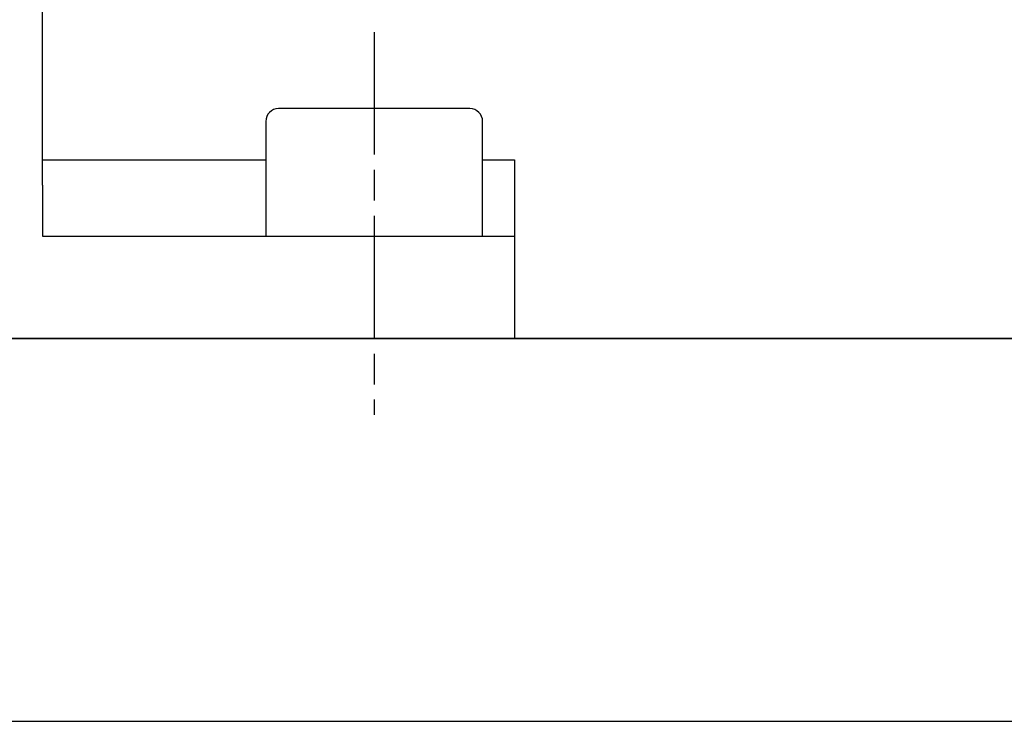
# Model space of a CAD drawing. Header units: millimetres. Extents: x 8836 to 10222, y 1969 to 2926.
# Tile 4 of 37: x 9313 to 9351, y 2027 to 2055. Entities that reach past the tile are written whole.
import ezdxf

# ---------------------------------------------------------------- set-up
doc = ezdxf.new("R2010")
doc.units = ezdxf.units.MM
doc.header["$LTSCALE"] = 0.8
doc.linetypes.add('AM_ISO08W050', pattern=[18, 12, -1.5, 3, -1.5])
doc.linetypes.add('AM_ISO08W050x2', pattern=[9, 6, -0.75, 1.5, -0.75])
doc.layers.get('0').update_dxf_attribs({"lineweight": 30})
doc.layers.add('AM_0', color=7, linetype='Continuous', lineweight=30)
doc.layers.add('AM_7', color=4, linetype='AM_ISO08W050', lineweight=25)

# ---------------------------------------------------------------- blocks, each defined once
blk = doc.blocks.new('19012801')
for p, q in [((12255.492, 5040.751), (12255.492, 5079.251)), ((12272.242, 5043.751), (12264.742, 5043.751)), ((12264.242, 5043.251), (12264.242, 5038.751)), ((12272.742, 5038.751), (12272.742, 5043.251)), ((12255.492, 5041.751), (12264.242, 5041.751)), ((12272.742, 5041.751), (12273.992, 5041.751)), ((12273.992, 5041.751), (12273.992, 5034.751)), ((12255.492, 5040.751), (12255.492, 5038.751)), ((12255.492, 5038.751), (12273.992, 5038.751)), ((12264.242, 5038.751), (12272.742, 5038.751)), ((12273.992, 5034.751), (12249.492, 5034.751))]:
    blk.add_line(p, q)
for centre, start, end in [((12264.742, 5043.251), 90, 180), ((12272.242, 5043.251), 0, 90)]:
    blk.add_arc(centre, 0.5, start, end)
at = {"layer": 'AM_7', "linetype": 'AM_ISO08W050x2'}
blk.add_line((12268.492, 5046.751), (12268.492, 5031.751), dxfattribs=at)

msp = doc.modelspace()

# ---------------------------------------------------------------- linework, layer by layer
for p, q in [((9205.5874, 2042.173), (9460.0874, 2042.173)), ((9520.5874, 2042.173), (9275.5874, 2042.173)), ((9343.0873, 2042.173), (9318.5873, 2042.173)), ((9205.5874, 2027.173), (9605.5874, 2027.173))]:
    msp.add_line(p, q)

# ---------------------------------------------------------------- block references
at = {"layer": 'AM_0'}
msp.add_blockref('19012801', (-2941.9052, -2992.5776), dxfattribs=at)

doc.saveas('drawing.dxf')
